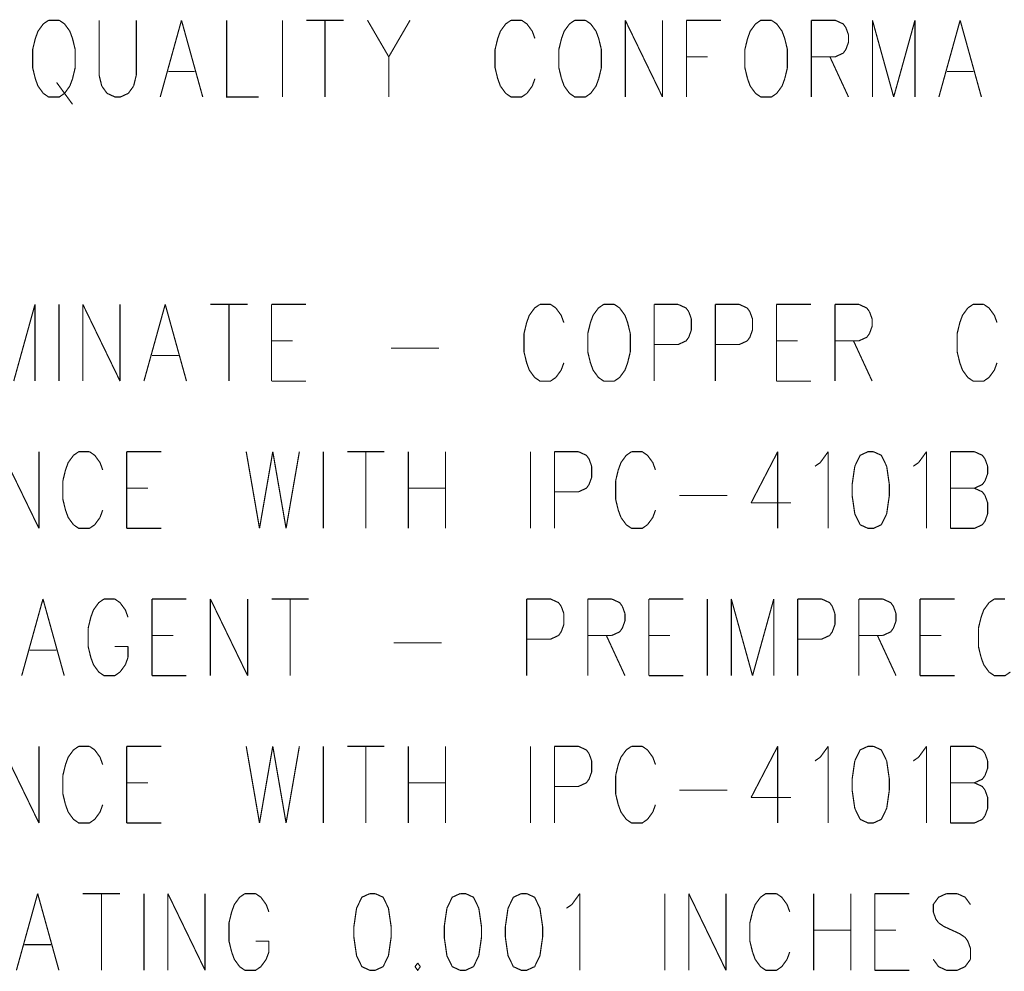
# Model space of a CAD drawing. Extents: x 0 to 34, y 0 to 22.
# Tile 22 of 33: x 21.029 to 21.871, y 9.849 to 10.663. Entities that reach past the tile are written whole.
import ezdxf

# ---------------------------------------------------------------- set-up
doc = ezdxf.new("R2010")
doc.units = 0
doc.header["$MEASUREMENT"] = 0
doc.layers.add('DD_PHO', color=7, linetype='CONTINUOUS')

msp = doc.modelspace()

# ---------------------------------------------------------------- linework, layer by layer
at = {"layer": 'DD_PHO', "const_width": 0.001}
for points in [[(21.05386, 10.66246), (21.04932, 10.65933), (21.04477, 10.65308), (21.0425, 10.64683), (21.04023, 10.63746)], [(21.06295, 10.66246), (21.05386, 10.66246)], [(21.07659, 10.63746), (21.07432, 10.64683), (21.07204, 10.65308), (21.0675, 10.65933), (21.06295, 10.66246)], [(21.09704, 10.66246), (21.09704, 10.61558), (21.09932, 10.60621)], [(21.12659, 10.60621), (21.12886, 10.61558), (21.12886, 10.66246)], [(21.1675, 10.66246), (21.14932, 10.59683)], [(21.1675, 10.66246), (21.18568, 10.59683)], [(21.20613, 10.66246), (21.20613, 10.59683), (21.23341, 10.59683)], [(21.25386, 10.66246), (21.25386, 10.59683)], [(21.27432, 10.66246), (21.30613, 10.66246)], [(21.29023, 10.66246), (21.29023, 10.59683)], [(21.32659, 10.66246), (21.34477, 10.63121)], [(21.36295, 10.66246), (21.34477, 10.63121)], [(21.44932, 10.66246), (21.44477, 10.65933), (21.44023, 10.65308), (21.43795, 10.64683), (21.43568, 10.63746)], [(21.45841, 10.66246), (21.44932, 10.66246)], [(21.46977, 10.64683), (21.4675, 10.65308), (21.46295, 10.65933), (21.45841, 10.66246)], [(21.50386, 10.66246), (21.49932, 10.65933), (21.49477, 10.65308), (21.4925, 10.64683), (21.49023, 10.63746)], [(21.51295, 10.66246), (21.50386, 10.66246)], [(21.52659, 10.63746), (21.52432, 10.64683), (21.52204, 10.65308), (21.5175, 10.65933), (21.51295, 10.66246)], [(21.54704, 10.66246), (21.54704, 10.59683)], [(21.54704, 10.66246), (21.57886, 10.59683)], [(21.57886, 10.66246), (21.57886, 10.59683)], [(21.59932, 10.66246), (21.59932, 10.59683)], [(21.59932, 10.66246), (21.62886, 10.66246)], [(21.66295, 10.66246), (21.65841, 10.65933), (21.65386, 10.65308), (21.65159, 10.64683), (21.64932, 10.63746)], [(21.67204, 10.66246), (21.66295, 10.66246)], [(21.68568, 10.63746), (21.68341, 10.64683), (21.68113, 10.65308), (21.67659, 10.65933), (21.67204, 10.66246)], [(21.70613, 10.66246), (21.70613, 10.59683)], [(21.70613, 10.66246), (21.72659, 10.66246)], [(21.72659, 10.66246), (21.73341, 10.65933), (21.73568, 10.65621)], [(21.75841, 10.66246), (21.75841, 10.59683)], [(21.75841, 10.66246), (21.77659, 10.59683)], [(21.79477, 10.66246), (21.77659, 10.59683)], [(21.79477, 10.66246), (21.79477, 10.59683)], [(21.83341, 10.66246), (21.81523, 10.59683)], [(21.83341, 10.66246), (21.85159, 10.59683)], [(21.73568, 10.65621), (21.73795, 10.64996)], [(21.73795, 10.64371), (21.73568, 10.63746)], [(21.73795, 10.64996), (21.73795, 10.64371)], [(21.04023, 10.63746), (21.04023, 10.62183), (21.0425, 10.61246)], [(21.07432, 10.61246), (21.07659, 10.62183), (21.07659, 10.63746)], [(21.43568, 10.63746), (21.43568, 10.62183), (21.43795, 10.61246)], [(21.49023, 10.63746), (21.49023, 10.62183), (21.4925, 10.61246)], [(21.52432, 10.61246), (21.52659, 10.62183), (21.52659, 10.63746)], [(21.64932, 10.63746), (21.64932, 10.62183), (21.65159, 10.61246)], [(21.68341, 10.61246), (21.68568, 10.62183), (21.68568, 10.63746)], [(21.73568, 10.63746), (21.73341, 10.63433), (21.72659, 10.63121)], [(21.34477, 10.63121), (21.34477, 10.59683)], [(21.59932, 10.63121), (21.6175, 10.63121)], [(21.72659, 10.63121), (21.70613, 10.63121)], [(21.72204, 10.63121), (21.73795, 10.59683)], [(21.15613, 10.61871), (21.17886, 10.61871)], [(21.82204, 10.61871), (21.84477, 10.61871)], [(21.0425, 10.61246), (21.04477, 10.60621)], [(21.06068, 10.60933), (21.07432, 10.59058)], [(21.07204, 10.60621), (21.07432, 10.61246)], [(21.43795, 10.61246), (21.44023, 10.60621)], [(21.4675, 10.60621), (21.46977, 10.61246)], [(21.4925, 10.61246), (21.49477, 10.60621)], [(21.52204, 10.60621), (21.52432, 10.61246)], [(21.65159, 10.61246), (21.65386, 10.60621)], [(21.68113, 10.60621), (21.68341, 10.61246)], [(21.04477, 10.60621), (21.04932, 10.59996)], [(21.0675, 10.59996), (21.07204, 10.60621)], [(21.09932, 10.60621), (21.10386, 10.59996)], [(21.12204, 10.59996), (21.12659, 10.60621)], [(21.44023, 10.60621), (21.44477, 10.59996)], [(21.46295, 10.59996), (21.4675, 10.60621)], [(21.49477, 10.60621), (21.49932, 10.59996)], [(21.5175, 10.59996), (21.52204, 10.60621)], [(21.65386, 10.60621), (21.65841, 10.59996)], [(21.67659, 10.59996), (21.68113, 10.60621)], [(21.04932, 10.59996), (21.05386, 10.59683), (21.06295, 10.59683), (21.0675, 10.59996)], [(21.10386, 10.59996), (21.11068, 10.59683), (21.11523, 10.59683), (21.12204, 10.59996)], [(21.44477, 10.59996), (21.44932, 10.59683), (21.45841, 10.59683), (21.46295, 10.59996)], [(21.49932, 10.59996), (21.50386, 10.59683), (21.51295, 10.59683), (21.5175, 10.59996)], [(21.65841, 10.59996), (21.66295, 10.59683), (21.67204, 10.59683), (21.67659, 10.59996)], [(21.04223, 10.41946), (21.02404, 10.35383)], [(21.04223, 10.41946), (21.04223, 10.35383)], [(21.06268, 10.41946), (21.06268, 10.35383)], [(21.08313, 10.41946), (21.08313, 10.35383)], [(21.08313, 10.41946), (21.11495, 10.35383)], [(21.11495, 10.41946), (21.11495, 10.35383)], [(21.15359, 10.41946), (21.13541, 10.35383)], [(21.15359, 10.41946), (21.17177, 10.35383)], [(21.19223, 10.41946), (21.22404, 10.41946)], [(21.20813, 10.41946), (21.20813, 10.35383)], [(21.2445, 10.41946), (21.2445, 10.35383)], [(21.2445, 10.41946), (21.27404, 10.41946)], [(21.47404, 10.41946), (21.4695, 10.41633), (21.46495, 10.41008), (21.46268, 10.40383), (21.46041, 10.39446)], [(21.48313, 10.41946), (21.47404, 10.41946)], [(21.4945, 10.40383), (21.49223, 10.41008), (21.48768, 10.41633), (21.48313, 10.41946)], [(21.52859, 10.41946), (21.52404, 10.41633), (21.5195, 10.41008), (21.51723, 10.40383), (21.51495, 10.39446)], [(21.53768, 10.41946), (21.52859, 10.41946)], [(21.55132, 10.39446), (21.54904, 10.40383), (21.54677, 10.41008), (21.54223, 10.41633), (21.53768, 10.41946)], [(21.57177, 10.41946), (21.57177, 10.35383)], [(21.57177, 10.41946), (21.59223, 10.41946)], [(21.59223, 10.41946), (21.59904, 10.41633), (21.60132, 10.41321)], [(21.62404, 10.41946), (21.62404, 10.35383)], [(21.62404, 10.41946), (21.6445, 10.41946)], [(21.6445, 10.41946), (21.65132, 10.41633), (21.65359, 10.41321)], [(21.67632, 10.41946), (21.67632, 10.35383)], [(21.67632, 10.41946), (21.70586, 10.41946)], [(21.72632, 10.41946), (21.72632, 10.35383)], [(21.72632, 10.41946), (21.74677, 10.41946)], [(21.74677, 10.41946), (21.75359, 10.41633), (21.75586, 10.41321)], [(21.8445, 10.41946), (21.83995, 10.41633), (21.83541, 10.41008), (21.83313, 10.40383), (21.83086, 10.39446)], [(21.85359, 10.41946), (21.8445, 10.41946)], [(21.86495, 10.40383), (21.86268, 10.41008), (21.85813, 10.41633), (21.85359, 10.41946)], [(21.60132, 10.41321), (21.60359, 10.40696)], [(21.65359, 10.41321), (21.65586, 10.40696)], [(21.75586, 10.41321), (21.75813, 10.40696)], [(21.60359, 10.40696), (21.60359, 10.39758), (21.60132, 10.39133), (21.59904, 10.38821)], [(21.65586, 10.40696), (21.65586, 10.39758), (21.65359, 10.39133), (21.65132, 10.38821)], [(21.75813, 10.40071), (21.75586, 10.39446)], [(21.75813, 10.40696), (21.75813, 10.40071)], [(21.46041, 10.39446), (21.46041, 10.37883), (21.46268, 10.36946)], [(21.51495, 10.39446), (21.51495, 10.37883), (21.51723, 10.36946)], [(21.54904, 10.36946), (21.55132, 10.37883), (21.55132, 10.39446)], [(21.75586, 10.39446), (21.75359, 10.39133), (21.74677, 10.38821)], [(21.83086, 10.39446), (21.83086, 10.37883), (21.83313, 10.36946)], [(21.2445, 10.38821), (21.26268, 10.38821)], [(21.34677, 10.38196), (21.38768, 10.38196)], [(21.59904, 10.38821), (21.59223, 10.38508), (21.57177, 10.38508)], [(21.65132, 10.38821), (21.6445, 10.38508), (21.62404, 10.38508)], [(21.67632, 10.38821), (21.6945, 10.38821)], [(21.74677, 10.38821), (21.72632, 10.38821)], [(21.74223, 10.38821), (21.75813, 10.35383)], [(21.14223, 10.37571), (21.16495, 10.37571)], [(21.46268, 10.36946), (21.46495, 10.36321)], [(21.49223, 10.36321), (21.4945, 10.36946)], [(21.51723, 10.36946), (21.5195, 10.36321)], [(21.54677, 10.36321), (21.54904, 10.36946)], [(21.83313, 10.36946), (21.83541, 10.36321)], [(21.86268, 10.36321), (21.86495, 10.36946)], [(21.46495, 10.36321), (21.4695, 10.35696)], [(21.4695, 10.35696), (21.47404, 10.35383), (21.48313, 10.35383), (21.48768, 10.35696)], [(21.48768, 10.35696), (21.49223, 10.36321)], [(21.5195, 10.36321), (21.52404, 10.35696)], [(21.52404, 10.35696), (21.52859, 10.35383), (21.53768, 10.35383), (21.54223, 10.35696)], [(21.54223, 10.35696), (21.54677, 10.36321)], [(21.83541, 10.36321), (21.83995, 10.35696)], [(21.83995, 10.35696), (21.8445, 10.35383), (21.85359, 10.35383), (21.85813, 10.35696)], [(21.85813, 10.35696), (21.86268, 10.36321)], [(21.2445, 10.35383), (21.27404, 10.35383)], [(21.67632, 10.35383), (21.70586, 10.35383)], [(21.01377, 10.29346), (21.04559, 10.22783)], [(21.04559, 10.29346), (21.04559, 10.22783)], [(21.07968, 10.29346), (21.07513, 10.29033), (21.07059, 10.28408), (21.06832, 10.27783), (21.06604, 10.26846)], [(21.08877, 10.29346), (21.07968, 10.29346)], [(21.10013, 10.27783), (21.09786, 10.28408), (21.09332, 10.29033), (21.08877, 10.29346)], [(21.12059, 10.29346), (21.12059, 10.22783)], [(21.12059, 10.29346), (21.15013, 10.29346)], [(21.22286, 10.29346), (21.23423, 10.22783)], [(21.24559, 10.29346), (21.23423, 10.22783)], [(21.24559, 10.29346), (21.25695, 10.22783)], [(21.26832, 10.29346), (21.25695, 10.22783)], [(21.28877, 10.29346), (21.28877, 10.22783)], [(21.30923, 10.29346), (21.34104, 10.29346)], [(21.32513, 10.29346), (21.32513, 10.22783)], [(21.3615, 10.29346), (21.3615, 10.22783)], [(21.39332, 10.29346), (21.39332, 10.22783)], [(21.46604, 10.29346), (21.46604, 10.22783)], [(21.4865, 10.29346), (21.4865, 10.22783)], [(21.4865, 10.29346), (21.50695, 10.29346)], [(21.50695, 10.29346), (21.51377, 10.29033), (21.51604, 10.28721)], [(21.55241, 10.29346), (21.54786, 10.29033), (21.54332, 10.28408), (21.54104, 10.27783), (21.53877, 10.26846)], [(21.5615, 10.29346), (21.55241, 10.29346)], [(21.57286, 10.27783), (21.57059, 10.28408), (21.56604, 10.29033), (21.5615, 10.29346)], [(21.67741, 10.29346), (21.65468, 10.24971)], [(21.67741, 10.29346), (21.67741, 10.22783)], [(21.70923, 10.28096), (21.71377, 10.28408), (21.72059, 10.29346)], [(21.72059, 10.29346), (21.72059, 10.22783)], [(21.75468, 10.29346), (21.74786, 10.29033), (21.74332, 10.28096)], [(21.75923, 10.29346), (21.75468, 10.29346)], [(21.77059, 10.28096), (21.76604, 10.29033), (21.75923, 10.29346)], [(21.79332, 10.28096), (21.79786, 10.28408), (21.80468, 10.29346)], [(21.80468, 10.29346), (21.80468, 10.22783)], [(21.82513, 10.29346), (21.82513, 10.22783)], [(21.82513, 10.29346), (21.84559, 10.29346)], [(21.84559, 10.29346), (21.85241, 10.29033), (21.85468, 10.28721)], [(21.51832, 10.28096), (21.51832, 10.27158), (21.51604, 10.26533), (21.51377, 10.26221)], [(21.51604, 10.28721), (21.51832, 10.28096)], [(21.74332, 10.28096), (21.74104, 10.26533), (21.74104, 10.25596)], [(21.77286, 10.25596), (21.77286, 10.26533), (21.77059, 10.28096)], [(21.85468, 10.28721), (21.85695, 10.28096)], [(21.85695, 10.28096), (21.85695, 10.27471)], [(21.85695, 10.27471), (21.85468, 10.26846)], [(21.06604, 10.26846), (21.06604, 10.25283), (21.06832, 10.24346)], [(21.53877, 10.26846), (21.53877, 10.25283), (21.54104, 10.24346)], [(21.85468, 10.26846), (21.85241, 10.26533), (21.84559, 10.26221)], [(21.12059, 10.26221), (21.13877, 10.26221)], [(21.3615, 10.26221), (21.39332, 10.26221)], [(21.51377, 10.26221), (21.50695, 10.25908), (21.4865, 10.25908)], [(21.59332, 10.25596), (21.63423, 10.25596)], [(21.74104, 10.25596), (21.74332, 10.24033), (21.74786, 10.23096)], [(21.76604, 10.23096), (21.77059, 10.24033), (21.77286, 10.25596)], [(21.82513, 10.26221), (21.84559, 10.26221)], [(21.84559, 10.26221), (21.85241, 10.25908), (21.85468, 10.25596)], [(21.85468, 10.25596), (21.85695, 10.24971)], [(21.65468, 10.24971), (21.68877, 10.24971)], [(21.85695, 10.24971), (21.85695, 10.24033), (21.85468, 10.23408), (21.85241, 10.23096)], [(21.06832, 10.24346), (21.07059, 10.23721)], [(21.09786, 10.23721), (21.10013, 10.24346)], [(21.54104, 10.24346), (21.54332, 10.23721)], [(21.57059, 10.23721), (21.57286, 10.24346)], [(21.07059, 10.23721), (21.07513, 10.23096)], [(21.07513, 10.23096), (21.07968, 10.22783), (21.08877, 10.22783), (21.09332, 10.23096)], [(21.09332, 10.23096), (21.09786, 10.23721)], [(21.54332, 10.23721), (21.54786, 10.23096)], [(21.54786, 10.23096), (21.55241, 10.22783), (21.5615, 10.22783), (21.56604, 10.23096)], [(21.56604, 10.23096), (21.57059, 10.23721)], [(21.74786, 10.23096), (21.75468, 10.22783), (21.75923, 10.22783), (21.76604, 10.23096)], [(21.85241, 10.23096), (21.84559, 10.22783), (21.82513, 10.22783)], [(21.12059, 10.22783), (21.15013, 10.22783)], [(21.04904, 10.16746), (21.03086, 10.10183)], [(21.04904, 10.16746), (21.06723, 10.10183)], [(21.10132, 10.16746), (21.09677, 10.16433), (21.09223, 10.15808), (21.08995, 10.15183), (21.08768, 10.14246)], [(21.11041, 10.16746), (21.10132, 10.16746)], [(21.12177, 10.15183), (21.1195, 10.15808), (21.11495, 10.16433), (21.11041, 10.16746)], [(21.14223, 10.16746), (21.14223, 10.10183)], [(21.14223, 10.16746), (21.17177, 10.16746)], [(21.19223, 10.16746), (21.19223, 10.10183)], [(21.19223, 10.16746), (21.22404, 10.10183)], [(21.22404, 10.16746), (21.22404, 10.10183)], [(21.2445, 10.16746), (21.27632, 10.16746)], [(21.26041, 10.16746), (21.26041, 10.10183)], [(21.46268, 10.16746), (21.46268, 10.10183)], [(21.46268, 10.16746), (21.48313, 10.16746)], [(21.48313, 10.16746), (21.48995, 10.16433), (21.49223, 10.16121)], [(21.51495, 10.16746), (21.51495, 10.10183)], [(21.51495, 10.16746), (21.53541, 10.16746)], [(21.53541, 10.16746), (21.54223, 10.16433), (21.5445, 10.16121)], [(21.56723, 10.16746), (21.56723, 10.10183)], [(21.56723, 10.16746), (21.59677, 10.16746)], [(21.61723, 10.16746), (21.61723, 10.10183)], [(21.63768, 10.16746), (21.63768, 10.10183)], [(21.63768, 10.16746), (21.65586, 10.10183)], [(21.67404, 10.16746), (21.65586, 10.10183)], [(21.67404, 10.16746), (21.67404, 10.10183)], [(21.6945, 10.16746), (21.6945, 10.10183)], [(21.6945, 10.16746), (21.71495, 10.16746)], [(21.71495, 10.16746), (21.72177, 10.16433), (21.72404, 10.16121)], [(21.74677, 10.16746), (21.74677, 10.10183)], [(21.74677, 10.16746), (21.76723, 10.16746)], [(21.76723, 10.16746), (21.77404, 10.16433), (21.77632, 10.16121)], [(21.79904, 10.16746), (21.79904, 10.10183)], [(21.79904, 10.16746), (21.82859, 10.16746)], [(21.86268, 10.16746), (21.85813, 10.16433), (21.85359, 10.15808), (21.85132, 10.15183), (21.84904, 10.14246)], [(21.87177, 10.16746), (21.86268, 10.16746)], [(21.4945, 10.15496), (21.4945, 10.14558), (21.49223, 10.13933), (21.48995, 10.13621)], [(21.49223, 10.16121), (21.4945, 10.15496)], [(21.5445, 10.16121), (21.54677, 10.15496)], [(21.54677, 10.15496), (21.54677, 10.14871)], [(21.72632, 10.15496), (21.72632, 10.14558), (21.72404, 10.13933), (21.72177, 10.13621)], [(21.72404, 10.16121), (21.72632, 10.15496)], [(21.77632, 10.16121), (21.77859, 10.15496)], [(21.77859, 10.15496), (21.77859, 10.14871)], [(21.54677, 10.14871), (21.5445, 10.14246)], [(21.77859, 10.14871), (21.77632, 10.14246)], [(21.08768, 10.14246), (21.08768, 10.12683), (21.08995, 10.11746)], [(21.5445, 10.14246), (21.54223, 10.13933), (21.53541, 10.13621)], [(21.77632, 10.14246), (21.77404, 10.13933), (21.76723, 10.13621)], [(21.84904, 10.14246), (21.84904, 10.12683), (21.85132, 10.11746)], [(21.14223, 10.13621), (21.16041, 10.13621)], [(21.34904, 10.12996), (21.38995, 10.12996)], [(21.48995, 10.13621), (21.48313, 10.13308), (21.46268, 10.13308)], [(21.53541, 10.13621), (21.51495, 10.13621)], [(21.53086, 10.13621), (21.54677, 10.10183)], [(21.56723, 10.13621), (21.58541, 10.13621)], [(21.72177, 10.13621), (21.71495, 10.13308), (21.6945, 10.13308)], [(21.76723, 10.13621), (21.74677, 10.13621)], [(21.76268, 10.13621), (21.77859, 10.10183)], [(21.79904, 10.13621), (21.81723, 10.13621)], [(21.03768, 10.12371), (21.06041, 10.12371)], [(21.11041, 10.12683), (21.12177, 10.12683)], [(21.12177, 10.11746), (21.12177, 10.12683)], [(21.08995, 10.11746), (21.09223, 10.11121)], [(21.1195, 10.11121), (21.12177, 10.11746)], [(21.85132, 10.11746), (21.85359, 10.11121)], [(21.09223, 10.11121), (21.09677, 10.10496)], [(21.09677, 10.10496), (21.10132, 10.10183), (21.11041, 10.10183), (21.11495, 10.10496)], [(21.11495, 10.10496), (21.1195, 10.11121)], [(21.85359, 10.11121), (21.85813, 10.10496)], [(21.85813, 10.10496), (21.86268, 10.10183), (21.87177, 10.10183), (21.87632, 10.10496)], [(21.14223, 10.10183), (21.17177, 10.10183)], [(21.56723, 10.10183), (21.59677, 10.10183)], [(21.79904, 10.10183), (21.82859, 10.10183)], [(21.01377, 10.04146), (21.04559, 9.97583)], [(21.04559, 10.04146), (21.04559, 9.97583)], [(21.07968, 10.04146), (21.07513, 10.03833), (21.07059, 10.03208), (21.06832, 10.02583), (21.06604, 10.01646)], [(21.08877, 10.04146), (21.07968, 10.04146)], [(21.10013, 10.02583), (21.09786, 10.03208), (21.09332, 10.03833), (21.08877, 10.04146)], [(21.12059, 10.04146), (21.12059, 9.97583)], [(21.12059, 10.04146), (21.15013, 10.04146)], [(21.22286, 10.04146), (21.23423, 9.97583)], [(21.24559, 10.04146), (21.23423, 9.97583)], [(21.24559, 10.04146), (21.25695, 9.97583)], [(21.26832, 10.04146), (21.25695, 9.97583)], [(21.28877, 10.04146), (21.28877, 9.97583)], [(21.30923, 10.04146), (21.34104, 10.04146)], [(21.32513, 10.04146), (21.32513, 9.97583)], [(21.3615, 10.04146), (21.3615, 9.97583)], [(21.39332, 10.04146), (21.39332, 9.97583)], [(21.46604, 10.04146), (21.46604, 9.97583)], [(21.4865, 10.04146), (21.4865, 9.97583)], [(21.4865, 10.04146), (21.50695, 10.04146)], [(21.50695, 10.04146), (21.51377, 10.03833), (21.51604, 10.03521)], [(21.55241, 10.04146), (21.54786, 10.03833), (21.54332, 10.03208), (21.54104, 10.02583), (21.53877, 10.01646)], [(21.5615, 10.04146), (21.55241, 10.04146)], [(21.57286, 10.02583), (21.57059, 10.03208), (21.56604, 10.03833), (21.5615, 10.04146)], [(21.67741, 10.04146), (21.65468, 9.99771)], [(21.67741, 10.04146), (21.67741, 9.97583)], [(21.70923, 10.02896), (21.71377, 10.03208), (21.72059, 10.04146)], [(21.72059, 10.04146), (21.72059, 9.97583)], [(21.75468, 10.04146), (21.74786, 10.03833), (21.74332, 10.02896)], [(21.75923, 10.04146), (21.75468, 10.04146)], [(21.77059, 10.02896), (21.76604, 10.03833), (21.75923, 10.04146)], [(21.79332, 10.02896), (21.79786, 10.03208), (21.80468, 10.04146)], [(21.80468, 10.04146), (21.80468, 9.97583)], [(21.82513, 10.04146), (21.82513, 9.97583)], [(21.82513, 10.04146), (21.84559, 10.04146)], [(21.84559, 10.04146), (21.85241, 10.03833), (21.85468, 10.03521)], [(21.51832, 10.02896), (21.51832, 10.01958), (21.51604, 10.01333), (21.51377, 10.01021)], [(21.51604, 10.03521), (21.51832, 10.02896)], [(21.74332, 10.02896), (21.74104, 10.01333), (21.74104, 10.00396)], [(21.77286, 10.00396), (21.77286, 10.01333), (21.77059, 10.02896)], [(21.85468, 10.03521), (21.85695, 10.02896)], [(21.85695, 10.02896), (21.85695, 10.02271)], [(21.85695, 10.02271), (21.85468, 10.01646)], [(21.06604, 10.01646), (21.06604, 10.00083), (21.06832, 9.99146)], [(21.53877, 10.01646), (21.53877, 10.00083), (21.54104, 9.99146)], [(21.85468, 10.01646), (21.85241, 10.01333), (21.84559, 10.01021)], [(21.12059, 10.01021), (21.13877, 10.01021)], [(21.3615, 10.01021), (21.39332, 10.01021)], [(21.51377, 10.01021), (21.50695, 10.00708), (21.4865, 10.00708)], [(21.59332, 10.00396), (21.63423, 10.00396)], [(21.74104, 10.00396), (21.74332, 9.98833), (21.74786, 9.97896)], [(21.76604, 9.97896), (21.77059, 9.98833), (21.77286, 10.00396)], [(21.82513, 10.01021), (21.84559, 10.01021)], [(21.84559, 10.01021), (21.85241, 10.00708), (21.85468, 10.00396)], [(21.85468, 10.00396), (21.85695, 9.99771)], [(21.65468, 9.99771), (21.68877, 9.99771)], [(21.85695, 9.99771), (21.85695, 9.98833), (21.85468, 9.98208), (21.85241, 9.97896)], [(21.06832, 9.99146), (21.07059, 9.98521)], [(21.09786, 9.98521), (21.10013, 9.99146)], [(21.54104, 9.99146), (21.54332, 9.98521)], [(21.57059, 9.98521), (21.57286, 9.99146)], [(21.07059, 9.98521), (21.07513, 9.97896)], [(21.07513, 9.97896), (21.07968, 9.97583), (21.08877, 9.97583), (21.09332, 9.97896)], [(21.09332, 9.97896), (21.09786, 9.98521)], [(21.54332, 9.98521), (21.54786, 9.97896)], [(21.54786, 9.97896), (21.55241, 9.97583), (21.5615, 9.97583), (21.56604, 9.97896)], [(21.56604, 9.97896), (21.57059, 9.98521)], [(21.74786, 9.97896), (21.75468, 9.97583), (21.75923, 9.97583), (21.76604, 9.97896)], [(21.85241, 9.97896), (21.84559, 9.97583), (21.82513, 9.97583)], [(21.12059, 9.97583), (21.15013, 9.97583)], [(21.0445, 9.91546), (21.02632, 9.84983)], [(21.0445, 9.91546), (21.06268, 9.84983)], [(21.08313, 9.91546), (21.11495, 9.91546)], [(21.09904, 9.91546), (21.09904, 9.84983)], [(21.13541, 9.91546), (21.13541, 9.84983)], [(21.15586, 9.91546), (21.15586, 9.84983)], [(21.15586, 9.91546), (21.18768, 9.84983)], [(21.18768, 9.91546), (21.18768, 9.84983)], [(21.22177, 9.91546), (21.21723, 9.91233), (21.21268, 9.90608), (21.21041, 9.89983), (21.20813, 9.89046)], [(21.23086, 9.91546), (21.22177, 9.91546)], [(21.24223, 9.89983), (21.23995, 9.90608), (21.23541, 9.91233), (21.23086, 9.91546)], [(21.32859, 9.91546), (21.32177, 9.91233), (21.31723, 9.90296)], [(21.33313, 9.91546), (21.32859, 9.91546)], [(21.3445, 9.90296), (21.33995, 9.91233), (21.33313, 9.91546)], [(21.40586, 9.91546), (21.39904, 9.91233), (21.3945, 9.90296)], [(21.41041, 9.91546), (21.40586, 9.91546)], [(21.42177, 9.90296), (21.41723, 9.91233), (21.41041, 9.91546)], [(21.45813, 9.91546), (21.45132, 9.91233), (21.44677, 9.90296)], [(21.46268, 9.91546), (21.45813, 9.91546)], [(21.47404, 9.90296), (21.4695, 9.91233), (21.46268, 9.91546)], [(21.49677, 9.90296), (21.50132, 9.90608), (21.50813, 9.91546)], [(21.50813, 9.91546), (21.50813, 9.84983)], [(21.58086, 9.91546), (21.58086, 9.84983)], [(21.60132, 9.91546), (21.60132, 9.84983)], [(21.60132, 9.91546), (21.63313, 9.84983)], [(21.63313, 9.91546), (21.63313, 9.84983)], [(21.66723, 9.91546), (21.66268, 9.91233), (21.65813, 9.90608), (21.65586, 9.89983), (21.65359, 9.89046)], [(21.67632, 9.91546), (21.66723, 9.91546)], [(21.68768, 9.89983), (21.68541, 9.90608), (21.68086, 9.91233), (21.67632, 9.91546)], [(21.70813, 9.91546), (21.70813, 9.84983)], [(21.73995, 9.91546), (21.73995, 9.84983)], [(21.76041, 9.91546), (21.76041, 9.84983)], [(21.76041, 9.91546), (21.78995, 9.91546)], [(21.82177, 9.91546), (21.81495, 9.91233), (21.81041, 9.90608), (21.81041, 9.89983), (21.81268, 9.89358), (21.81495, 9.89046)], [(21.83086, 9.91546), (21.82177, 9.91546)], [(21.84223, 9.90608), (21.83768, 9.91233), (21.83086, 9.91546)], [(21.31723, 9.90296), (21.31495, 9.88733), (21.31495, 9.87796)], [(21.34677, 9.87796), (21.34677, 9.88733), (21.3445, 9.90296)], [(21.3945, 9.90296), (21.39223, 9.88733), (21.39223, 9.87796)], [(21.42404, 9.87796), (21.42404, 9.88733), (21.42177, 9.90296)], [(21.44677, 9.90296), (21.4445, 9.88733), (21.4445, 9.87796)], [(21.47632, 9.87796), (21.47632, 9.88733), (21.47404, 9.90296)], [(21.20813, 9.89046), (21.20813, 9.87483), (21.21041, 9.86546)], [(21.65359, 9.89046), (21.65359, 9.87483), (21.65586, 9.86546)], [(21.81495, 9.89046), (21.8195, 9.88733), (21.83313, 9.88108), (21.83768, 9.87796)], [(21.31495, 9.87796), (21.31723, 9.86233), (21.32177, 9.85296)], [(21.33995, 9.85296), (21.3445, 9.86233), (21.34677, 9.87796)], [(21.39223, 9.87796), (21.3945, 9.86233), (21.39904, 9.85296)], [(21.41723, 9.85296), (21.42177, 9.86233), (21.42404, 9.87796)], [(21.4445, 9.87796), (21.44677, 9.86233), (21.45132, 9.85296)], [(21.4695, 9.85296), (21.47404, 9.86233), (21.47632, 9.87796)], [(21.70813, 9.88421), (21.73995, 9.88421)], [(21.76041, 9.88421), (21.77859, 9.88421)], [(21.83768, 9.87796), (21.83995, 9.87483), (21.84223, 9.86858), (21.84223, 9.85921)], [(21.03313, 9.87171), (21.05586, 9.87171)], [(21.23086, 9.87483), (21.24223, 9.87483)], [(21.24223, 9.86546), (21.24223, 9.87483)], [(21.21041, 9.86546), (21.21268, 9.85921)], [(21.23995, 9.85921), (21.24223, 9.86546)], [(21.65586, 9.86546), (21.65813, 9.85921)], [(21.68541, 9.85921), (21.68768, 9.86546)], [(21.21268, 9.85921), (21.21723, 9.85296)], [(21.21723, 9.85296), (21.22177, 9.84983), (21.23086, 9.84983), (21.23541, 9.85296)], [(21.23541, 9.85296), (21.23995, 9.85921)], [(21.32177, 9.85296), (21.32859, 9.84983), (21.33313, 9.84983), (21.33995, 9.85296)], [(21.3695, 9.85608), (21.36723, 9.85296)], [(21.36723, 9.85296), (21.3695, 9.84983), (21.37177, 9.85296)], [(21.37177, 9.85296), (21.3695, 9.85608)], [(21.39904, 9.85296), (21.40586, 9.84983), (21.41041, 9.84983), (21.41723, 9.85296)], [(21.45132, 9.85296), (21.45813, 9.84983), (21.46268, 9.84983), (21.4695, 9.85296)], [(21.65813, 9.85921), (21.66268, 9.85296)], [(21.66268, 9.85296), (21.66723, 9.84983), (21.67632, 9.84983), (21.68086, 9.85296)], [(21.68086, 9.85296), (21.68541, 9.85921)], [(21.81495, 9.85296), (21.81041, 9.85921)], [(21.83768, 9.85296), (21.83086, 9.84983), (21.82177, 9.84983), (21.81495, 9.85296)], [(21.84223, 9.85921), (21.83768, 9.85296)], [(21.76041, 9.84983), (21.78995, 9.84983)]]:
    msp.add_lwpolyline(points, dxfattribs=at)

doc.saveas('drawing.dxf')
